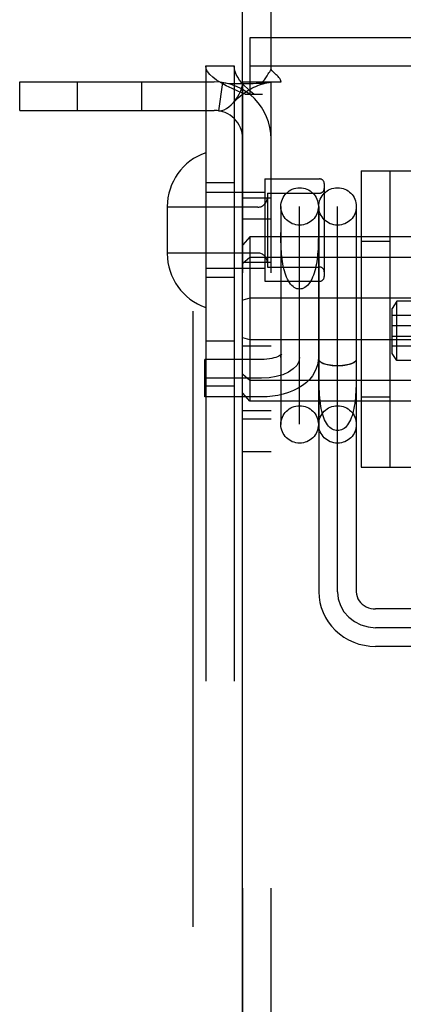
# Model space of a CAD drawing. Header units: inches. Extents: x 0 to 236, y 0 to 153.
# Tile 57 of 99: x 133.032 to 133.841, y 56.296 to 58.373. Entities that reach past the tile are written whole.
import ezdxf

# ---------------------------------------------------------------- set-up
doc = ezdxf.new("R2010")
doc.units = ezdxf.units.IN
doc.header["$LTSCALE"] = 12.986111
doc.header["$MEASUREMENT"] = 0
doc.linetypes.add('HIDDEN', pattern=[0.2, 0.1, -0.1])
doc.layers.add('DEFAULT_2', color=8, linetype='HIDDEN')
doc.layers.add('DOOR_2_ASSEMBLY', color=7, linetype='CONTINUOUS')

msp = doc.modelspace()

# ---------------------------------------------------------------- linework, layer by layer
at = {"layer": 'DEFAULT_2', "color": 8, "linetype": 'HIDDEN'}
for p, q in [((133.5621, 58.2679), (133.5621, 59.1168)), ((133.5176, 58.3358), (135.2366, 58.3358)), ((133.5176, 58.2158), (133.5176, 58.3358)), ((133.4241, 58.2758), (133.4841, 58.2758)), ((133.4241, 58.2758), (133.4241, 55.2078)), ((133.4841, 58.2758), (133.4841, 55.2078)), ((133.5176, 58.2758), (135.2366, 58.2758)), ((133.0321, 58.2418), (133.4421, 58.2418)), ((133.0321, 58.1818), (133.0321, 58.2418)), ((133.1529, 58.2418), (133.1529, 58.1818)), ((133.2889, 58.2418), (133.2889, 58.1818)), ((133.4599, 58.2404), (133.451, 58.1811)), ((133.5021, 58.2418), (133.5438, 58.2418)), ((133.5021, 55.2418), (133.5021, 58.2418)), ((133.5438, 58.2418), (133.583, 58.2418)), ((133.5621, 55.2418), (133.5621, 58.2418)), ((133.5071, 58.2158), (133.5441, 58.2158)), ((133.0321, 58.1818), (133.4421, 58.1818)), ((133.7521, 58.0543), (135.0021, 58.0543)), ((133.7521, 58.0543), (133.7521, 57.4293)), ((133.8121, 58.0543), (133.8121, 57.4293)), ((133.4841, 58.0293), (133.4241, 58.0293)), ((133.5491, 58.0373), (133.6641, 58.0373)), ((133.5491, 58.0373), (133.5491, 57.8213)), ((133.6741, 58.0273), (133.6741, 57.8313)), ((133.4241, 58.0093), (133.5491, 58.0093)), ((133.5541, 58.0073), (133.6641, 58.0073)), ((133.5541, 58.0073), (133.5541, 57.8513)), ((133.5021, 57.9973), (133.5621, 57.9973)), ((133.3431, 57.9788), (133.3431, 57.8797)), ((133.5341, 57.9778), (133.3431, 57.9778)), ((133.5826, 57.9792), (133.5826, 57.5192)), ((133.6221, 57.5195), (133.6221, 57.9789)), ((133.6616, 57.9792), (133.6616, 57.5192)), ((133.6626, 57.9792), (133.6626, 57.1659)), ((133.7021, 57.1659), (133.7021, 57.9789)), ((133.7416, 57.9792), (133.7416, 57.1659)), ((133.5021, 57.9528), (133.5621, 57.9528)), ((133.5827, 57.9145), (133.5826, 57.9241)), ((133.5171, 57.9152), (133.5021, 57.8985)), ((136.9871, 57.9152), (133.5171, 57.9152)), ((133.5171, 57.9152), (133.5171, 57.5683)), ((133.7521, 57.9058), (133.8121, 57.9058)), ((133.5341, 57.8808), (133.3431, 57.8808)), ((133.5171, 57.8715), (133.5021, 57.8591)), ((133.5021, 57.8613), (133.5621, 57.8613)), ((136.9871, 57.8715), (133.5171, 57.8715)), ((133.4241, 57.8493), (133.5491, 57.8493)), ((133.5541, 57.8513), (133.6641, 57.8513)), ((133.4841, 57.8293), (133.4241, 57.8293)), ((133.5491, 57.8213), (133.6641, 57.8213)), ((133.5171, 57.7854), (133.5021, 57.7812)), ((136.9871, 57.7854), (133.5171, 57.7854)), ((133.8271, 57.7792), (133.8171, 57.7642)), ((134.9271, 57.7792), (133.8271, 57.7792)), ((133.8271, 57.6542), (133.8271, 57.7792)), ((133.8171, 57.6692), (133.8171, 57.7642)), ((134.9421, 57.7492), (133.8171, 57.7492)), ((133.8171, 57.7277), (134.9421, 57.7277)), ((133.4241, 57.6958), (133.4841, 57.6958)), ((133.5171, 57.6981), (133.5021, 57.7023)), ((136.9871, 57.6981), (133.5171, 57.6981)), ((133.8171, 57.7057), (134.9421, 57.7057)), ((133.5021, 57.6848), (133.5621, 57.6848)), ((134.9421, 57.6842), (133.8171, 57.6842)), ((133.5421, 57.6563), (133.4221, 57.6563)), ((133.4221, 57.5773), (133.4221, 57.6563)), ((133.6626, 57.6564), (133.6626, 57.6563)), ((133.7416, 57.6562), (133.7416, 57.6564)), ((133.8271, 57.6542), (133.8171, 57.6692)), ((134.9271, 57.6542), (133.8271, 57.6542)), ((133.6627, 57.628), (133.6626, 57.6421)), ((133.5421, 57.6168), (133.4221, 57.6168)), ((133.5171, 57.612), (133.5021, 57.6244)), ((136.9871, 57.612), (133.5171, 57.612)), ((133.4241, 57.6008), (133.4841, 57.6008)), ((133.5421, 57.5773), (133.4221, 57.5773)), ((133.5171, 57.5683), (133.5021, 57.585)), ((133.7521, 57.5778), (133.8121, 57.5778)), ((133.5021, 57.5488), (133.5621, 57.5488)), ((136.9871, 57.5683), (133.5171, 57.5683)), ((133.5021, 57.5308), (133.5621, 57.5308)), ((133.5021, 57.4618), (133.5621, 57.4618)), ((133.7521, 57.4293), (135.0021, 57.4293)), ((134.1746, 57.1299), (133.7821, 57.1299)), ((134.1746, 57.0904), (133.7821, 57.0904)), ((134.1746, 57.0509), (133.7821, 57.0509))]:
    msp.add_line(p, q, dxfattribs=at)
for points in [[(133.5071, 58.2158), (133.493, 58.2218), (133.4798, 58.2278), (133.4676, 58.2338), (133.4567, 58.2398), (133.447, 58.2458), (133.439, 58.2518), (133.4326, 58.2578), (133.4279, 58.2638), (133.4251, 58.2698), (133.4241, 58.2758)], [(133.5256, 58.2158), (133.5186, 58.2218), (133.512, 58.2278), (133.5059, 58.2338), (133.5004, 58.2398), (133.4956, 58.2458), (133.4916, 58.2518), (133.4883, 58.2578), (133.486, 58.2638), (133.4846, 58.2698), (133.4841, 58.2758)], [(133.5438, 58.2418), (133.546, 58.2442), (133.5479, 58.2464), (133.5495, 58.2485), (133.551, 58.2506), (133.5523, 58.2526), (133.5536, 58.2546), (133.5561, 58.2587)], [(133.5561, 58.2587), (133.5575, 58.261), (133.559, 58.2634), (133.5606, 58.2657), (133.5621, 58.2679)], [(133.5686, 58.2612), (133.5663, 58.2634), (133.5641, 58.2656), (133.5621, 58.2679)], [(133.583, 58.2418), (133.5824, 58.2441), (133.5815, 58.2465), (133.5802, 58.2489), (133.5786, 58.2512), (133.5769, 58.2533), (133.5751, 58.2553), (133.573, 58.2572), (133.5686, 58.2612)], [(133.4599, 58.2404), (133.4684, 58.2394), (133.4774, 58.2388), (133.4864, 58.2384), (133.4951, 58.2383), (133.5034, 58.2383), (133.511, 58.2384), (133.518, 58.2385), (133.5245, 58.2388), (133.5307, 58.239), (133.5364, 58.2393), (133.5419, 58.2396), (133.5469, 58.24), (133.5514, 58.2403), (133.5552, 58.2407), (133.5582, 58.241), (133.5597, 58.2412)], [(133.4821, 58.1978), (133.4826, 58.1984), (133.487, 58.2039), (133.4911, 58.2099), (133.4948, 58.2162), (133.4979, 58.223), (133.5002, 58.2297), (133.5016, 58.2359), (133.5021, 58.2418)], [(133.4821, 58.1978), (133.4849, 58.2009), (133.4888, 58.2049), (133.4928, 58.2087), (133.4968, 58.2122), (133.5009, 58.2154), (133.505, 58.2185), (133.5091, 58.2213), (133.5132, 58.2239), (133.5174, 58.2263), (133.5215, 58.2286), (133.5257, 58.2306), (133.5298, 58.2325), (133.5339, 58.2342), (133.5379, 58.2357), (133.5418, 58.237), (133.5456, 58.2382), (133.5493, 58.2392), (133.5528, 58.24), (133.5562, 58.2406), (133.5592, 58.2411), (133.5603, 58.2413)], [(133.5603, 58.2413), (133.5617, 58.2416), (133.5621, 58.2418)], [(133.451, 58.1811), (133.4545, 58.1809), (133.4585, 58.1815), (133.4631, 58.1831), (133.468, 58.1857), (133.473, 58.1892), (133.478, 58.1935), (133.4821, 58.1978)], [(133.6616, 57.9241), (133.6616, 57.9145), (133.6615, 57.9096), (133.6614, 57.9046), (133.6613, 57.8995), (133.6611, 57.8944), (133.6609, 57.8892), (133.6605, 57.884), (133.6601, 57.8788), (133.6597, 57.8735), (133.6591, 57.8683), (133.6584, 57.8631), (133.6575, 57.858), (133.6566, 57.8529), (133.6554, 57.8479), (133.6542, 57.8431), (133.6528, 57.8384), (133.6512, 57.834), (133.6495, 57.8297), (133.6476, 57.8257), (133.6455, 57.822), (133.6434, 57.8185), (133.641, 57.8154), (133.6386, 57.8127), (133.636, 57.8103), (133.6334, 57.8084), (133.6306, 57.8069), (133.6278, 57.8057), (133.625, 57.8051), (133.6221, 57.8048)], [(133.6221, 57.8048), (133.6193, 57.8051), (133.6164, 57.8057), (133.6136, 57.8069), (133.6109, 57.8084), (133.6082, 57.8103), (133.6057, 57.8127), (133.6032, 57.8154), (133.6009, 57.8185), (133.5987, 57.822), (133.5967, 57.8257), (133.5948, 57.8297), (133.5931, 57.834), (133.5915, 57.8384), (133.5901, 57.8431), (133.5888, 57.8479), (133.5877, 57.8529), (133.5867, 57.858), (133.5859, 57.8631), (133.5852, 57.8683), (133.5846, 57.8735), (133.5841, 57.8788), (133.5837, 57.884), (133.5834, 57.8892), (133.5832, 57.8944), (133.583, 57.8995), (133.5828, 57.9046), (133.5828, 57.9096), (133.5827, 57.9145)], [(133.5843, 57.6672), (133.5844, 57.6674), (133.5846, 57.6676), (133.5843, 57.6674), (133.5836, 57.6667), (133.5823, 57.6658), (133.5805, 57.6647), (133.5782, 57.6634), (133.5753, 57.6621), (133.5718, 57.6608), (133.5678, 57.6596), (133.5633, 57.6585), (133.5584, 57.6575), (133.5532, 57.6568), (133.5477, 57.6564), (133.5421, 57.6563)], [(133.6616, 57.6604), (133.6612, 57.6527), (133.6597, 57.6449), (133.6573, 57.6372), (133.6537, 57.6295), (133.6491, 57.622), (133.6434, 57.6148), (133.6364, 57.6079), (133.6283, 57.6015), (133.6192, 57.5957), (133.6092, 57.5907), (133.5986, 57.5865), (133.5877, 57.5831), (133.5765, 57.5805), (133.5651, 57.5787), (133.5536, 57.5776), (133.5421, 57.5773)], [(133.6221, 57.6604), (133.6206, 57.6519), (133.6161, 57.6438), (133.6088, 57.6363), (133.5987, 57.6295), (133.5866, 57.6241), (133.5729, 57.6201), (133.5579, 57.6176), (133.5421, 57.6168)], [(133.5826, 57.6604), (133.5828, 57.663), (133.5834, 57.6651), (133.584, 57.6666), (133.5843, 57.6672)], [(133.7416, 57.6562), (133.7413, 57.6545), (133.7403, 57.6528), (133.7386, 57.6512), (133.7363, 57.6497), (133.7335, 57.6482), (133.7301, 57.6469), (133.7262, 57.6458), (133.7219, 57.6449), (133.7172, 57.6441), (133.7124, 57.6435), (133.7073, 57.6432), (133.7021, 57.6431), (133.697, 57.6432), (133.6919, 57.6435), (133.687, 57.6441), (133.6824, 57.6449), (133.6781, 57.6458), (133.6742, 57.6469), (133.6708, 57.6482), (133.6679, 57.6497), (133.6656, 57.6512), (133.664, 57.6528), (133.663, 57.6545), (133.6626, 57.6562)], [(133.6629, 57.655), (133.6635, 57.6537), (133.6645, 57.6525), (133.6658, 57.6513), (133.6675, 57.6501), (133.6695, 57.649), (133.6718, 57.648), (133.6744, 57.6471), (133.6773, 57.6462), (133.6804, 57.6455), (133.6837, 57.6448), (133.6872, 57.6443), (133.6908, 57.6438), (133.6945, 57.6435), (133.6983, 57.6433), (133.7021, 57.6433)], [(133.7021, 57.6433), (133.706, 57.6433), (133.7097, 57.6435), (133.7135, 57.6438), (133.7171, 57.6443), (133.7206, 57.6448), (133.7239, 57.6455), (133.727, 57.6462), (133.7298, 57.6471), (133.7324, 57.648), (133.7347, 57.649), (133.7368, 57.6501), (133.7384, 57.6513), (133.7398, 57.6525), (133.7408, 57.6537), (133.7414, 57.655)], [(133.7416, 57.6421), (133.7415, 57.628), (133.7415, 57.6211), (133.7414, 57.6143), (133.7412, 57.6075), (133.7411, 57.6009), (133.7408, 57.5943), (133.7405, 57.5879), (133.7401, 57.5816), (133.7396, 57.5755), (133.739, 57.5695), (133.7383, 57.5637), (133.7374, 57.558), (133.7364, 57.5526), (133.7353, 57.5474), (133.734, 57.5424), (133.7326, 57.5377), (133.731, 57.5333), (133.7293, 57.5291), (133.7274, 57.5253), (133.7254, 57.5217), (133.7232, 57.5185), (133.7209, 57.5156), (133.7185, 57.5131), (133.7159, 57.511), (133.7133, 57.5092), (133.7106, 57.5079), (133.7078, 57.5069), (133.705, 57.5063), (133.7021, 57.5061)], [(133.7021, 57.5061), (133.6993, 57.5063), (133.6965, 57.5069), (133.6937, 57.5079), (133.691, 57.5092), (133.6883, 57.511), (133.6858, 57.5131), (133.6833, 57.5156), (133.681, 57.5185), (133.6789, 57.5217), (133.6768, 57.5253), (133.6749, 57.5291), (133.6732, 57.5333), (133.6716, 57.5377), (133.6702, 57.5424), (133.6689, 57.5474), (133.6678, 57.5526), (133.6668, 57.558), (133.666, 57.5637), (133.6653, 57.5695), (133.6647, 57.5755), (133.6642, 57.5816), (133.6638, 57.5879), (133.6635, 57.5943), (133.6632, 57.6009), (133.663, 57.6075), (133.6629, 57.6143), (133.6628, 57.6211), (133.6627, 57.628)], [(133.6626, 57.1659), (133.6632, 57.1547), (133.6649, 57.1436), (133.6677, 57.1328), (133.6716, 57.1222), (133.6765, 57.112), (133.6825, 57.1024), (133.6895, 57.0933), (133.6973, 57.0849), (133.706, 57.0773), (133.7154, 57.0705), (133.7255, 57.0646), (133.7361, 57.0598), (133.7472, 57.0559), (133.7587, 57.0532), (133.7703, 57.0515), (133.7821, 57.0509)], [(133.7021, 57.1659), (133.7037, 57.1512), (133.7082, 57.1371), (133.7155, 57.1241), (133.7256, 57.1125), (133.7376, 57.1032), (133.7514, 57.0962), (133.7663, 57.0919), (133.7821, 57.0904)], [(133.7416, 57.1659), (133.742, 57.1609), (133.7432, 57.156), (133.7451, 57.1514), (133.7476, 57.1472), (133.7506, 57.1433), (133.7542, 57.1399), (133.7582, 57.1369), (133.7625, 57.1345), (133.7672, 57.1325), (133.772, 57.1311), (133.777, 57.1302), (133.7821, 57.1299)]]:
    msp.add_lwpolyline(points, dxfattribs=at)
for centre in [(133.6221, 57.9792), (133.7021, 57.9792), (133.6221, 57.5192), (133.7021, 57.5192)]:
    msp.add_circle(centre, 0.0395, dxfattribs=at)
for centre, radius, start, end in [((133.4421, 58.1218), 0.12, 0, 90), ((133.4421, 58.1218), 0.06, 0, 90), ((133.4631, 57.9788), 0.12, 108.9656, 180), ((133.6641, 58.0273), 0.01, 0, 90), ((133.6641, 58.0173), 0.01, 270, 360), ((133.5341, 57.9978), 0.02, 270, 360), ((133.4631, 57.8797), 0.12, 180, 251.0344), ((133.5341, 57.8608), 0.02, 0, 90), ((133.6641, 57.8413), 0.01, 0, 90), ((133.6641, 57.8313), 0.01, 270, 360)]:
    msp.add_arc(centre, radius, start, end, dxfattribs=at)
at = {"layer": 'DOOR_2_ASSEMBLY', "color": 8, "linetype": 'HIDDEN'}
msp.add_line((133.3971, 68.1468), (133.3971, 45.3368), dxfattribs=at)
at = {"layer": 'DOOR_2_ASSEMBLY', "color": 3, "linetype": 'Continuous'}
msp.add_line((133.5011, 67.9918), (133.5011, 45.4918), dxfattribs=at)

doc.saveas('drawing.dxf')
